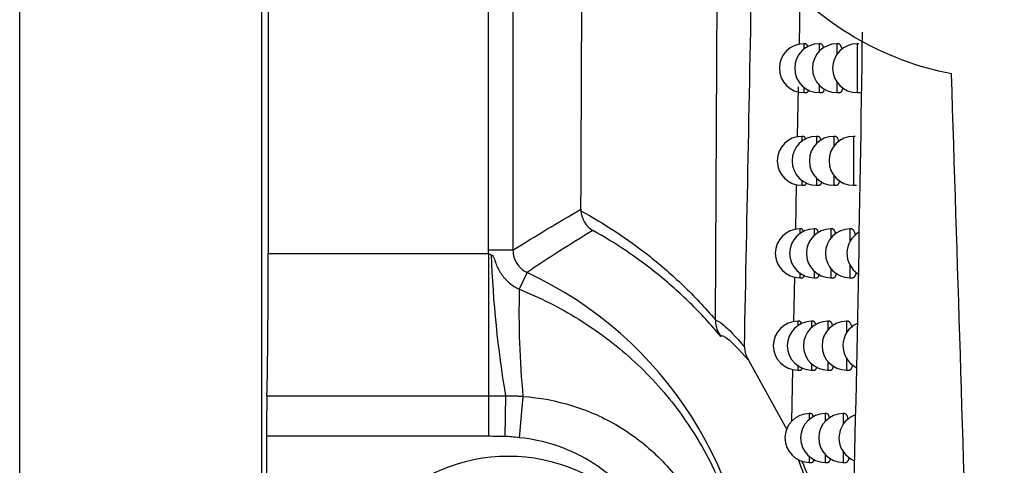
# Model space of a CAD drawing. Header units: millimetres. Extents: x -0.41 to 0.79, y -0.23 to 0.59.
# Tile 10 of 83: x 0.0888 to 0.10895, y 0.06477 to 0.07389. Entities that reach past the tile are written whole.
import ezdxf

# ---------------------------------------------------------------- set-up
doc = ezdxf.new("R2010")
doc.units = ezdxf.units.MM

msp = doc.modelspace()

# ---------------------------------------------------------------- linework, layer by layer
at = {"color": 7, "linetype": 'Continuous', "lineweight": 25}
for p, q in [((0.0887977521, 0.0179608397), (0.0887977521, 0.2749608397)), ((0.0937541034, 0.017917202), (0.0937541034, 0.2750044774)), ((0.0938850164, 0.2238160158), (0.0938850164, 0.0691056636)), ((0.0983944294, 0.0691718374), (0.0983944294, 0.223749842)), ((0.0988943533, 0.223749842), (0.0988943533, 0.0691718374)), ((0.1030416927, 0.0677478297), (0.103088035, 0.0769325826)), ((0.1047559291, 0.0733820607), (0.1047741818, 0.0743132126)), ((0.1048877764, 0.0733992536), (0.1048476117, 0.0733992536)), ((0.1051996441, 0.0733992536), (0.1051605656, 0.0733992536)), ((0.1055619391, 0.0733992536), (0.1055236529, 0.0733992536)), ((0.1059749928, 0.0733992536), (0.1059372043, 0.0733992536)), ((0.104718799, 0.0714878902), (0.1047389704, 0.0725169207)), ((0.1048476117, 0.0723992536), (0.1049085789, 0.0723992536)), ((0.1051605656, 0.0723992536), (0.1052229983, 0.0723992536)), ((0.1055236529, 0.0723992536), (0.105587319, 0.0723992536)), ((0.1059372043, 0.0723992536), (0.1060018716, 0.0723992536)), ((0.1048453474, 0.0715036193), (0.1048050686, 0.0715036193)), ((0.1051478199, 0.0715036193), (0.1051086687, 0.0715036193)), ((0.1054996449, 0.0715036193), (0.1054613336, 0.0715036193)), ((0.1059011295, 0.0715036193), (0.10586337, 0.0715036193)), ((0.1046817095, 0.0695957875), (0.1046997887, 0.0705180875)), ((0.1048050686, 0.0705036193), (0.104865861, 0.0705036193)), ((0.1051086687, 0.0705036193), (0.1051709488, 0.0705036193)), ((0.1054613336, 0.0705036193), (0.105524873, 0.0705036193)), ((0.10586337, 0.0705036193), (0.1059279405, 0.0705036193)), ((0.1048038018, 0.0696102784), (0.1047634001, 0.0696102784)), ((0.1050971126, 0.0696102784), (0.105057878, 0.0696102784)), ((0.1054387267, 0.0696102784), (0.1054003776, 0.0696102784)), ((0.1058289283, 0.0696102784), (0.105791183, 0.0696102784)), ((0.0988943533, 0.0691718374), (0.0983944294, 0.0691718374)), ((0.0938850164, 0.0691056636), (0.0983966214, 0.0691056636)), ((0.0983966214, 0.0691056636), (0.0983966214, 0.0661954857)), ((0.0991829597, 0.0687187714), (0.0990224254, 0.0683745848)), ((0.1046446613, 0.0677057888), (0.1046626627, 0.0686241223)), ((0.1047634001, 0.0686102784), (0.1048240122, 0.0686102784)), ((0.105057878, 0.0686102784), (0.1051199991, 0.0686102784)), ((0.1054003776, 0.0686102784), (0.105463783, 0.0686102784)), ((0.105791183, 0.0686102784), (0.1058556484, 0.0686102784)), ((0.1047631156, 0.0677192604), (0.1047225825, 0.0677192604)), ((0.1050474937, 0.0677192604), (0.1050081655, 0.0677192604)), ((0.1053791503, 0.0677192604), (0.1053407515, 0.0677192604)), ((0.105758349, 0.0677192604), (0.1057206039, 0.0677192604)), ((0.1037144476, 0.066924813), (0.1044967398, 0.0655063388)), ((0.1046048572, 0.0656752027), (0.1046255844, 0.0667325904)), ((0.1047225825, 0.0667192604), (0.1047830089, 0.0667192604)), ((0.1050081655, 0.0667192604), (0.1050701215, 0.0667192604)), ((0.1053407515, 0.0667192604), (0.1054040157, 0.0667192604)), ((0.1057206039, 0.0667192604), (0.105784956, 0.0667192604)), ((0.0938578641, 0.0661954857), (0.0983966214, 0.0661954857)), ((0.0983966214, 0.0661954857), (0.0983966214, 0.0653640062)), ((0.0987407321, 0.0661951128), (0.0987244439, 0.0653608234)), ((0.0990983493, 0.0661808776), (0.0990184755, 0.0653363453)), ((0.1049989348, 0.0658305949), (0.1049595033, 0.0658305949)), ((0.1053208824, 0.0658305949), (0.1052824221, 0.0658305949)), ((0.105689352, 0.0658305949), (0.1056515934, 0.0658305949)), ((0.0938501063, 0.0653640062), (0.0938501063, 0.0575576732)), ((0.0983966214, 0.0653640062), (0.0938501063, 0.0653640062)), ((0.1049595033, 0.0648305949), (0.1050212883, 0.0648305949)), ((0.1052824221, 0.0648305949), (0.1053455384, 0.0648305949)), ((0.1056515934, 0.0648305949), (0.1057158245, 0.0648305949))]:
    msp.add_line(p, q, dxfattribs=at)
at = {"color": 9, "linetype": 'Continuous', "lineweight": 25}
for p, q in [((0.1048476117, 0.0733992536), (0.1048476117, 0.0732892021)), ((0.1051605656, 0.0733992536), (0.1051605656, 0.0732430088)), ((0.1055236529, 0.0733992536), (0.1055236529, 0.0731802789)), ((0.1059372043, 0.0733992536), (0.1059372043, 0.0723992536)), ((0.1051605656, 0.0725554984), (0.1051605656, 0.0723992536)), ((0.1055236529, 0.0726182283), (0.1055236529, 0.0723992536)), ((0.1048476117, 0.0725093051), (0.1048476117, 0.0723992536)), ((0.1048050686, 0.0715036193), (0.1048050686, 0.0714008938)), ((0.1051086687, 0.0715036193), (0.1051086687, 0.0713580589)), ((0.1054613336, 0.0715036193), (0.1054613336, 0.0713008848)), ((0.10586337, 0.0715036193), (0.10586337, 0.0705036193)), ((0.1048050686, 0.0706063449), (0.1048050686, 0.0705036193)), ((0.1051086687, 0.0706491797), (0.1051086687, 0.0705036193)), ((0.1054613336, 0.0707063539), (0.1054613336, 0.0705036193)), ((0.1047634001, 0.0696102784), (0.1047634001, 0.069514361)), ((0.105057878, 0.0696102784), (0.105057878, 0.0694745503)), ((0.1054003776, 0.0696102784), (0.1054003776, 0.0694221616)), ((0.105791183, 0.0696102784), (0.105791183, 0.0693487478)), ((0.105057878, 0.0687460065), (0.105057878, 0.0686102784)), ((0.1054003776, 0.0687983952), (0.1054003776, 0.0686102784)), ((0.105791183, 0.068871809), (0.105791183, 0.0686102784)), ((0.1047634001, 0.0687061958), (0.1047634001, 0.0686102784)), ((0.1047225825, 0.0677192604), (0.1047225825, 0.0676296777)), ((0.1050081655, 0.0677192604), (0.1050081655, 0.0675926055)), ((0.1053407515, 0.0677192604), (0.1053407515, 0.0675443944)), ((0.1057206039, 0.0677192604), (0.1057206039, 0.0674786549)), ((0.1057206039, 0.0669598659), (0.1057206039, 0.0667192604)), ((0.1047225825, 0.0668088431), (0.1047225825, 0.0667192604)), ((0.1050081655, 0.0668459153), (0.1050081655, 0.0667192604)), ((0.1053407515, 0.0668941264), (0.1053407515, 0.0667192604)), ((0.1049595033, 0.0658305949), (0.1049595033, 0.0657123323)), ((0.1052824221, 0.0658305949), (0.1052824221, 0.0656678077)), ((0.1056515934, 0.0658305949), (0.1056515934, 0.0656083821)), ((0.1049595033, 0.0649488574), (0.1049595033, 0.0648305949)), ((0.1052824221, 0.064993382), (0.1052824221, 0.0648305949)), ((0.1056515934, 0.0650528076), (0.1056515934, 0.0648305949))]:
    msp.add_line(p, q, dxfattribs=at)
at = {"color": 7, "linetype": 'Continuous', "lineweight": 25}
msp.add_circle((0.0987977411, 0.0614608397), 0.0035, dxfattribs=at)
for centre, radius, start, end in [((0.1048476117, 0.0728992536), 0.0005, 90, 270), ((0.1051605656, 0.0728992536), 0.0005, 90, 270), ((0.1055236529, 0.0728992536), 0.0005, 90, 270), ((0.1059372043, 0.0728992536), 0.0005, 90, 270), ((0.1048050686, 0.0710036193), 0.0005, 90, 270), ((0.1051086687, 0.0710036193), 0.0005, 90, 270), ((0.1054613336, 0.0710036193), 0.0005, 90, 270), ((0.10586337, 0.0710036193), 0.0005, 90, 270), ((0.1047634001, 0.0691102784), 0.0005, 90, 270), ((0.105057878, 0.0691102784), 0.0005, 90, 270), ((0.1054003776, 0.0691102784), 0.0005, 90, 270), ((0.105791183, 0.0691102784), 0.0005, 90, 270), ((0.1062306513, 0.0691102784), 0.0005, 121.4808469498, 236.5097131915), ((0.1204576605, 0.0698496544), 0.022022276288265, 181.9977423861, 189.5522807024), ((0.0957977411, 0.0614608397), 0.0080085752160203, 295.0051190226, 64.9948809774), ((0.1176750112, 0.0679219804), 0.0186580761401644, 178.6099925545, 185.3544209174), ((0.1047225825, 0.0672192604), 0.0005, 90, 270), ((0.1050081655, 0.0672192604), 0.0005, 90, 270), ((0.1053407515, 0.0672192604), 0.0005, 90, 270), ((0.1057206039, 0.0672192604), 0.0005, 90, 270), ((0.106148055, 0.0672192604), 0.0005, 114.8070878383, 242.6429781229), ((0.1049595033, 0.0653305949), 0.0005, 90, 270), ((0.1052824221, 0.0653305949), 0.0005, 90, 270), ((0.1056515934, 0.0653305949), 0.0005, 90, 270), ((0.1060673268, 0.0653305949), 0.0005, 109.289710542, 248.5419279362)]:
    msp.add_arc(centre, radius, start, end, dxfattribs=at)
for centre, major_axis, start_param, end_param in [((0.0938239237, 0.0691056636), (0, 0.003500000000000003), 3.730623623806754, 4.71238898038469), ((0.0938675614, 0.0653640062), (0, 0.001000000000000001), 0.5890309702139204, 1.570796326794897)]:
    msp.add_ellipse(centre, major_axis=major_axis, ratio=0.0174550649, start_param=start_param, end_param=end_param, dxfattribs=at)
for points, knots in [([(0.1002844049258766, 0.0700115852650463), (0.1003404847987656, 0.0812320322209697), (0.1003896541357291, 0.0925658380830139), (0.1004837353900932, 0.1180629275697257), (0.100524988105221, 0.1322704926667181), (0.1005857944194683, 0.1608372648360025), (0.1006053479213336, 0.175196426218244), (0.1006205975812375, 0.2006079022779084), (0.100620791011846, 0.2116513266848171), (0.1006145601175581, 0.222682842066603)], [2.862715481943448, 2.862715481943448, 2.862715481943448, 2.862715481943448, 2.933266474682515, 2.933266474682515, 3.02024621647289, 3.02024621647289, 3.10722595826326, 3.10722595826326, 3.173944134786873, 3.173944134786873, 3.173944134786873, 3.173944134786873]), ([(0.1078698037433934, 0.0727814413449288), (0.107168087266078, 0.0729205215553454), (0.1065045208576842, 0.0731711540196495), (0.1052559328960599, 0.0739036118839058), (0.1047044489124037, 0.0743661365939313), (0.1039948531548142, 0.0752067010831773), (0.103783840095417, 0.0755055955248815), (0.1034162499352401, 0.0761333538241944), (0.1032588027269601, 0.0764632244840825), (0.1029994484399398, 0.0771566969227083), (0.1029012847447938, 0.0775106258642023), (0.1027665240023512, 0.0782285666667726), (0.1027296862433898, 0.0785947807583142), (0.1027198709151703, 0.0793322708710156), (0.1027467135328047, 0.0796956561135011), (0.1028608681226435, 0.0804122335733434), (0.1029492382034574, 0.0807682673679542), (0.1031837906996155, 0.0814557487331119), (0.1033284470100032, 0.081784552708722), (0.1036702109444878, 0.0824136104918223), (0.1038694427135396, 0.0827163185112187), (0.1043108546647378, 0.0832779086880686), (0.104552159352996, 0.0835367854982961), (0.1050746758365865, 0.0840121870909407), (0.1053586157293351, 0.0842302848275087), (0.1059527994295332, 0.0846125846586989), (0.1062624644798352, 0.0847772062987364), (0.1069064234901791, 0.0850546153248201), (0.1072423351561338, 0.0851677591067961), (0.1075871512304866, 0.0852524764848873)], [0, 0, 0, 0, 0.1250000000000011, 0.1250000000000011, 0.2500000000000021, 0.2500000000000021, 0.3125000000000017, 0.3125000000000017, 0.3750000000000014, 0.3750000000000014, 0.437500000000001, 0.437500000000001, 0.5000000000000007, 0.5000000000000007, 0.5625000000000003, 0.5625000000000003, 0.6249999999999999, 0.6249999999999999, 0.6874999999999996, 0.6874999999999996, 0.7499999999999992, 0.7499999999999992, 0.8124999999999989, 0.8124999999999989, 0.8749999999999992, 0.8749999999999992, 0.9374999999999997, 0.9374999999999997, 1, 1, 1, 1]), ([(0.1046358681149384, 0.0303826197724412), (0.1048041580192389, 0.0339073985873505), (0.1049640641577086, 0.0374558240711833), (0.1052604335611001, 0.0445911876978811), (0.1053969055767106, 0.0481787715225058), (0.1056405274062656, 0.0553939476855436), (0.1057476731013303, 0.0590216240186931), (0.1059266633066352, 0.0663055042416), (0.1059990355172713, 0.0699630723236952), (0.1060490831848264, 0.0736366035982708)], [0, 0, 0, 0, 0.25, 0.25, 0.5, 0.5, 0.75, 0.75, 1, 1, 1, 1]), ([(0.1048877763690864, 0.0733989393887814), (0.1048882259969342, 0.0733990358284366), (0.1048907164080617, 0.0733995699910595), (0.1048952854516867, 0.0733969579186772), (0.1049014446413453, 0.0733910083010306), (0.1049076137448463, 0.073381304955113), (0.1049138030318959, 0.0733679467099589), (0.104919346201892, 0.0733530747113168), (0.1049227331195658, 0.0733413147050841), (0.104924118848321, 0.0733365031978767)], [0, 0, 0, 0, 0.037482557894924, 0.2076094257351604, 0.373053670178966, 0.5396416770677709, 0.7098381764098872, 0.8812827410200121, 1, 1, 1, 1]), ([(0.1051996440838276, 0.0733989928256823), (0.1052000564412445, 0.073399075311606), (0.1052028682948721, 0.0733996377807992), (0.105208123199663, 0.0733971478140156), (0.1052153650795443, 0.0733913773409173), (0.1052226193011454, 0.0733817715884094), (0.105229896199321, 0.0733685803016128), (0.105237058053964, 0.0733519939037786), (0.1052439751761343, 0.073331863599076), (0.1052485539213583, 0.0733171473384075), (0.1052507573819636, 0.0733082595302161), (0.1052508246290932, 0.0733079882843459)], [0, 0, 0, 0, 0.0240866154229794, 0.1642459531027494, 0.3009265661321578, 0.4385508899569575, 0.5791532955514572, 0.7207862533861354, 0.8577429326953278, 0.9956584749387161, 1, 1, 1, 1]), ([(0.105561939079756, 0.0733990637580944), (0.105562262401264, 0.0733991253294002), (0.1055653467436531, 0.0733997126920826), (0.1055712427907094, 0.073397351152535), (0.1055795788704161, 0.073391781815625), (0.1055879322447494, 0.0733822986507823), (0.105596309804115, 0.0733692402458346), (0.1056045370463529, 0.0733526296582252), (0.1056125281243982, 0.0733328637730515), (0.105620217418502, 0.0733096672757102), (0.1056255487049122, 0.0732918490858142), (0.1056281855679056, 0.0732809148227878), (0.1056284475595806, 0.0732798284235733)], [0, 0, 0, 0, 0.0143000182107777, 0.1364157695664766, 0.2558745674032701, 0.3761570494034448, 0.4990396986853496, 0.622822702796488, 0.7425650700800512, 0.8631482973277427, 0.9864027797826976, 0.9999999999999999, 0.9999999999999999, 0.9999999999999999, 0.9999999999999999]), ([(0.1089512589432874, 0.0269686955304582), (0.1088507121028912, 0.0345887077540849), (0.1087072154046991, 0.0422180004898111), (0.1083418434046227, 0.0574900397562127), (0.1081186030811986, 0.065133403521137), (0.1078698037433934, 0.0727814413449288)], [0, 0, 0, 0, 0.5, 0.5, 1, 1, 1, 1]), ([(0.1049423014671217, 0.0724605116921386), (0.1049407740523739, 0.072454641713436), (0.1049375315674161, 0.0724421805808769), (0.1049322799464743, 0.0724272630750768), (0.1049266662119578, 0.0724149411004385), (0.10492086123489, 0.0724059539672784), (0.1049148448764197, 0.0724007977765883), (0.1049107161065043, 0.072398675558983), (0.104908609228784, 0.0723992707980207), (0.1049085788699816, 0.0723992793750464)], [0, 0, 0, 0, 0.1514954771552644, 0.3216034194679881, 0.4876252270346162, 0.6547846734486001, 0.8255198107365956, 0.9974858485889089, 1, 1, 1, 1]), ([(0.1052676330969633, 0.072479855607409), (0.1052662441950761, 0.0724742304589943), (0.1052629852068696, 0.0724610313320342), (0.1052574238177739, 0.0724437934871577), (0.1052511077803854, 0.0724279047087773), (0.1052445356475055, 0.0724155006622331), (0.1052377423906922, 0.0724063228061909), (0.1052306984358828, 0.0724009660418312), (0.1052257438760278, 0.0723987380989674), (0.105223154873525, 0.0723993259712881), (0.1052229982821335, 0.0723993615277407)], [0, 0, 0, 0, 0.1086967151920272, 0.2550513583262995, 0.4024434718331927, 0.5468747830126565, 0.6922911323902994, 0.8407996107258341, 0.9903710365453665, 1, 1, 1, 1]), ([(0.1056435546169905, 0.0724991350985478), (0.1056425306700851, 0.0724947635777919), (0.105639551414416, 0.0724820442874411), (0.1056340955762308, 0.0724638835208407), (0.1056272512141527, 0.072444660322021), (0.1056200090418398, 0.0724287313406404), (0.105612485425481, 0.0724161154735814), (0.1056046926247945, 0.0724067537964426), (0.1055966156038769, 0.0724011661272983), (0.1055907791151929, 0.0723988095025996), (0.1055876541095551, 0.0723993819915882), (0.1055873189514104, 0.0723994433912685)], [0, 0, 0, 0, 0.0669828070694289, 0.1948918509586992, 0.3254818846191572, 0.4569875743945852, 0.586443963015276, 0.7167785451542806, 0.8498659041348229, 0.983898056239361, 1, 1, 1, 1]), ([(0.1048453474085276, 0.0715032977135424), (0.1048457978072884, 0.0715033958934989), (0.1048482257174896, 0.0715039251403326), (0.1048526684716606, 0.071501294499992), (0.1048586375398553, 0.0714953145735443), (0.1048646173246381, 0.0714856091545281), (0.1048706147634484, 0.0714721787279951), (0.1048754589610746, 0.0714589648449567), (0.1048782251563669, 0.0714491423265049), (0.1048790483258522, 0.0714462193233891)], [0, 0, 0, 0, 0.0405800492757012, 0.2187499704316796, 0.3919401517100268, 0.5663278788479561, 0.7444936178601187, 0.9239659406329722, 0.9999999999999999, 0.9999999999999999, 0.9999999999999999, 0.9999999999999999]), ([(0.1051478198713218, 0.0715033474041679), (0.1051482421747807, 0.0715034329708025), (0.1051509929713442, 0.0715039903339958), (0.1051561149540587, 0.0715014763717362), (0.105163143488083, 0.071495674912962), (0.105170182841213, 0.0714860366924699), (0.1051772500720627, 0.0714728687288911), (0.1051841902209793, 0.0714561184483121), (0.105190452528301, 0.0714379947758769), (0.1051942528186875, 0.071424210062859), (0.105195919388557, 0.0714181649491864)], [0, 0, 0, 0, 0.0263255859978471, 0.1714793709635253, 0.3129518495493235, 0.4554013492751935, 0.6009338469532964, 0.7475330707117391, 0.8892837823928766, 1, 1, 1, 1]), ([(0.105499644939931, 0.0715034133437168), (0.1054999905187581, 0.0715034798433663), (0.1055030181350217, 0.071504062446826), (0.1055087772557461, 0.0715016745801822), (0.1055168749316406, 0.0714960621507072), (0.1055249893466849, 0.0714865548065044), (0.1055331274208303, 0.0714734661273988), (0.1055411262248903, 0.0714568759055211), (0.1055488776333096, 0.0714369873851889), (0.1055560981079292, 0.0714151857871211), (0.105560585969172, 0.0713984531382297), (0.1055627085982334, 0.0713905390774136)], [0, 0, 0, 0, 0.0161843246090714, 0.1417908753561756, 0.264580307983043, 0.3882166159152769, 0.514526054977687, 0.6417609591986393, 0.7648356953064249, 0.8887740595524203, 1, 1, 1, 1]), ([(0.1048975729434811, 0.0705612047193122), (0.1048963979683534, 0.0705565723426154), (0.1048935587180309, 0.0705453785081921), (0.1048887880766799, 0.0705315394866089), (0.1048833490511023, 0.0705192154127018), (0.1048777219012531, 0.0705102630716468), (0.1048718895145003, 0.0705051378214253), (0.1048679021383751, 0.0705030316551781), (0.1048658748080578, 0.0705036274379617), (0.1048658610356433, 0.0705036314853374)], [0, 0, 0, 0, 0.124216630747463, 0.3001613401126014, 0.4717663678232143, 0.6445481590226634, 0.8210293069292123, 0.998784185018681, 1, 1, 1, 1]), ([(0.105213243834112, 0.0705801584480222), (0.105212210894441, 0.070575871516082), (0.1052093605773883, 0.0705640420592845), (0.1052042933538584, 0.070548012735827), (0.1051981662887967, 0.0705321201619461), (0.1051917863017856, 0.0705197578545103), (0.1051851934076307, 0.0705106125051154), (0.1051783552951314, 0.0705052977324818), (0.1051735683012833, 0.0705030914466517), (0.1051710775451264, 0.0705036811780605), (0.1051709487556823, 0.0705037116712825)], [0, 0, 0, 0, 0.0855328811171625, 0.2360213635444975, 0.3875787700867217, 0.5359658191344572, 0.685365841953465, 0.8379464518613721, 0.9916207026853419, 1, 1, 1, 1]), ([(0.1055784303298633, 0.0705990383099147), (0.105577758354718, 0.0705961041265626), (0.1055751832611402, 0.0705848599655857), (0.1055702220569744, 0.0705680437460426), (0.1055635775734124, 0.0705488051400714), (0.1055565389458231, 0.0705329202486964), (0.1055492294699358, 0.0705203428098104), (0.1055416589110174, 0.0705110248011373), (0.1055338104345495, 0.0705054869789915), (0.1055281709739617, 0.0705031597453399), (0.1055251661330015, 0.070503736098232), (0.1055248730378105, 0.0705037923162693)], [0, 0, 0, 0, 0.046271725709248, 0.1773190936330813, 0.3111185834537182, 0.4458585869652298, 0.578358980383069, 0.7117592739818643, 0.8479812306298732, 0.9851719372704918, 1, 1, 1, 1]), ([(0.1002852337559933, 0.0699805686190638), (0.1007598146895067, 0.0697228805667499), (0.1012307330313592, 0.069416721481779), (0.1019248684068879, 0.0688653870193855), (0.1021533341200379, 0.0686668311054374), (0.1026034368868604, 0.0682349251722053), (0.1028255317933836, 0.0680010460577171), (0.1030416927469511, 0.0677478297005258)], [0, 0, 0, 0, 0.4999999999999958, 0.4999999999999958, 0.7499999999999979, 0.7499999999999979, 1, 1, 1, 1]), ([(0.1031515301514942, 0.0674055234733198), (0.1029455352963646, 0.0676534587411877), (0.1027337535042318, 0.0678819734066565), (0.1023047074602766, 0.0683032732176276), (0.1020872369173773, 0.0684963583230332), (0.1014274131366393, 0.069031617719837), (0.1009798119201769, 0.069328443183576), (0.1005297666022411, 0.0695780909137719)], [0, 0, 0, 0, 0.2500000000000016, 0.2500000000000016, 0.5000000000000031, 0.5000000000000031, 1, 1, 1, 1]), ([(0.104803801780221, 0.0696099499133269), (0.1048042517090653, 0.069610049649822), (0.1048066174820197, 0.0696105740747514), (0.104810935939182, 0.0696079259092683), (0.1048167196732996, 0.0696019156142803), (0.1048225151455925, 0.0695922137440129), (0.1048283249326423, 0.0695786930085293), (0.104832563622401, 0.0695669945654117), (0.1048347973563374, 0.0695589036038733), (0.1048351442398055, 0.0695576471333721)], [0, 0, 0, 0, 0.0436807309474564, 0.2296778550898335, 0.4104011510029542, 0.592374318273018, 0.7782904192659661, 0.9655700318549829, 1, 1, 1, 1]), ([(0.1050971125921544, 0.0696099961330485), (0.1050975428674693, 0.069610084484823), (0.105100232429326, 0.0696106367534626), (0.1051052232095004, 0.0696080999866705), (0.1051120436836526, 0.0696022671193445), (0.1051188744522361, 0.0695926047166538), (0.1051257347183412, 0.0695794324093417), (0.1051324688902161, 0.0695626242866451), (0.1051380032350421, 0.069546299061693), (0.1051411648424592, 0.0695345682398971), (0.1051422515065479, 0.0695305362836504)], [0, 0, 0, 0, 0.0286643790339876, 0.1791750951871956, 0.3257908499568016, 0.473419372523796, 0.6242435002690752, 0.776173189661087, 0.9230693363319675, 1, 1, 1, 1]), ([(0.1054387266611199, 0.0696100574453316), (0.1054390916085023, 0.0696101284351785), (0.1054420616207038, 0.0696107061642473), (0.1054476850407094, 0.0696082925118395), (0.1054555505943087, 0.0696026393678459), (0.1054634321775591, 0.0695931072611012), (0.10547133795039, 0.0695799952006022), (0.1054791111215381, 0.0695634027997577), (0.1054866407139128, 0.0695434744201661), (0.1054930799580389, 0.069523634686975), (0.1054968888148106, 0.0695091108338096), (0.1054983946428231, 0.0695033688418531)], [0, 0, 0, 0, 0.0181282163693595, 0.1475309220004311, 0.2739484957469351, 0.4012381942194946, 0.5312804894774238, 0.6622756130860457, 0.7889803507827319, 0.9165735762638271, 1, 1, 1, 1]), ([(0.1058289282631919, 0.0696101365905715), (0.1058291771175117, 0.0696101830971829), (0.1058323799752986, 0.0696107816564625), (0.1058385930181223, 0.0696084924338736), (0.1058475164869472, 0.069603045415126), (0.1058564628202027, 0.0695936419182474), (0.1058654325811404, 0.0695806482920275), (0.1058742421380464, 0.0695640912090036), (0.1058827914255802, 0.0695443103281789), (0.1058910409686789, 0.0695212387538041), (0.1058980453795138, 0.0694986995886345), (0.1059021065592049, 0.0694826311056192), (0.1059036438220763, 0.0694765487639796)], [0, 0, 0, 0, 0.0097115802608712, 0.1249920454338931, 0.2379740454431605, 0.3517344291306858, 0.467952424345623, 0.5850217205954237, 0.6982976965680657, 0.8123704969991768, 0.9289773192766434, 0.9999999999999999, 0.9999999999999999, 0.9999999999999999, 0.9999999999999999]), ([(0.0988943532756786, 0.0691718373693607), (0.0988943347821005, 0.0690764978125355), (0.0989218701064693, 0.0689830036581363), (0.0990229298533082, 0.068824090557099), (0.0990965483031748, 0.0687590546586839), (0.0991829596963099, 0.0687187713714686)], [0, 0, 0, 0, 0.5, 0.5, 1, 1, 1, 1]), ([(0.0984487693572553, 0.0690819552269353), (0.098484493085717, 0.0690646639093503), (0.0985006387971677, 0.0690245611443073), (0.0985284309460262, 0.0689508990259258), (0.098541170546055, 0.068913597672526), (0.0985857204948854, 0.0688041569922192), (0.09862217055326, 0.0687351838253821), (0.0987119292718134, 0.0686082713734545), (0.0987659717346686, 0.068549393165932), (0.0988852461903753, 0.0684496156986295), (0.0989507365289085, 0.0684078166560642), (0.0990224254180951, 0.0683745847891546)], [0, 0, 0, 0, 0.1250000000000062, 0.1250000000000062, 0.2500000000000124, 0.2500000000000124, 0.5000000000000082, 0.5000000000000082, 0.7500000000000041, 0.7500000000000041, 1, 1, 1, 1]), ([(0.1048538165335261, 0.0686642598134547), (0.1048529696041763, 0.068660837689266), (0.1048505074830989, 0.0686508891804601), (0.1048461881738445, 0.0686381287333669), (0.1048409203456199, 0.0686257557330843), (0.1048354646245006, 0.0686169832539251), (0.1048298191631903, 0.0686113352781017), (0.1048259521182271, 0.0686106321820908), (0.1048240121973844, 0.068610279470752)], [0, 0, 0, 0, 0.0954750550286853, 0.2775569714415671, 0.4550366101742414, 0.6337341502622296, 0.8162610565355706, 1, 1, 1, 1]), ([(0.1051600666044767, 0.0686828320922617), (0.1051593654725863, 0.0686798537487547), (0.105156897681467, 0.0686693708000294), (0.1051522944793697, 0.0686545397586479), (0.1051463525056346, 0.0686386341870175), (0.1051401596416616, 0.0686263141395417), (0.105133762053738, 0.0686171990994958), (0.1051271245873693, 0.0686119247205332), (0.1051224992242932, 0.0686097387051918), (0.10512010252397, 0.0686103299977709), (0.1051199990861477, 0.0686103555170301)], [0, 0, 0, 0, 0.06142737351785, 0.2162074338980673, 0.3720890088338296, 0.5245867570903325, 0.6781264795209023, 0.8349385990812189, 0.9928762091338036, 1, 1, 1, 1]), ([(0.1055147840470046, 0.0687013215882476), (0.1055144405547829, 0.0686997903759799), (0.1055122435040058, 0.0686899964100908), (0.1055077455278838, 0.068674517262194), (0.1055012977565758, 0.0686552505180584), (0.1054944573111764, 0.068639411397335), (0.1054873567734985, 0.0686268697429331), (0.105480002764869, 0.0686175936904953), (0.1054723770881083, 0.0686121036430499), (0.1054669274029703, 0.0686098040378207), (0.1054640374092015, 0.0686103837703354), (0.1054637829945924, 0.0686104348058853)], [0, 0, 0, 0, 0.0248840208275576, 0.1591635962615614, 0.2962684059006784, 0.4343392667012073, 0.5699787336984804, 0.7065404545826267, 0.8459947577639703, 0.9864424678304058, 1, 1, 1, 1]), ([(0.1059182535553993, 0.0687200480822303), (0.1059163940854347, 0.0687125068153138), (0.1059124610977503, 0.0686965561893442), (0.1059058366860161, 0.0686754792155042), (0.1058985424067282, 0.0686562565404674), (0.1058908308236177, 0.0686402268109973), (0.1058828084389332, 0.0686275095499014), (0.1058744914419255, 0.0686180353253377), (0.1058658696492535, 0.0686123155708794), (0.1058595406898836, 0.0686098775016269), (0.1058561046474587, 0.0686104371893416), (0.1058556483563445, 0.0686105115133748)], [0, 0, 0, 0, 0.1088862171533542, 0.2303065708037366, 0.3542596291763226, 0.479076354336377, 0.6022720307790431, 0.726300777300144, 0.852938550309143, 0.98047089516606, 1, 1, 1, 1]), ([(0.0990224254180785, 0.0683745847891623), (0.0994457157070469, 0.0682068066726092), (0.0998521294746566, 0.0680028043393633), (0.1006299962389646, 0.0675197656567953), (0.1009927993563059, 0.0672460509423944), (0.1016656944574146, 0.0666341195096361), (0.1019760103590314, 0.0662943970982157), (0.1023864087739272, 0.0657506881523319), (0.1025146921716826, 0.0655631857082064), (0.1027540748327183, 0.0651755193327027), (0.1028654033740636, 0.064974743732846), (0.1029664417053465, 0.0647706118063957)], [0, 0, 0, 0, 0.2499999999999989, 0.2499999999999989, 0.4999999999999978, 0.4999999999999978, 0.7499999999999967, 0.7499999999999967, 0.8749999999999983, 0.8749999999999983, 1, 1, 1, 1]), ([(0.1030415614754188, 0.067724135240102), (0.1030548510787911, 0.0677487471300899), (0.1031100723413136, 0.0677228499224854), (0.1033074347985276, 0.0675555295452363), (0.1034480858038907, 0.0674168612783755), (0.1036336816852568, 0.0671945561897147)], [0, 0, 0, 0, 0.5, 0.5, 1, 1, 1, 1]), ([(0.104763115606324, 0.067718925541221), (0.1047635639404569, 0.067719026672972), (0.1047658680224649, 0.0677195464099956), (0.1047700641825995, 0.0677168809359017), (0.1047756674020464, 0.0677108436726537), (0.1047812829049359, 0.0677011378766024), (0.1047869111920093, 0.0676875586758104), (0.1047908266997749, 0.0676765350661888), (0.1047928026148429, 0.0676692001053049), (0.1047929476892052, 0.0676686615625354)], [0, 0, 0, 0, 0.0457885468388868, 0.2353168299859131, 0.4193980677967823, 0.6047526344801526, 0.7941239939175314, 0.9848843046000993, 1, 1, 1, 1]), ([(0.1050474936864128, 0.0677189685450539), (0.105047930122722, 0.0677190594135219), (0.1050505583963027, 0.0677196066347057), (0.1050554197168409, 0.0677170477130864), (0.1050620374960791, 0.0677111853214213), (0.1050686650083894, 0.0677014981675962), (0.1050753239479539, 0.0676883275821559), (0.1050818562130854, 0.067671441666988), (0.105086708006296, 0.067656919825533), (0.1050892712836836, 0.0676472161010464), (0.1050898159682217, 0.0676451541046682)], [0, 0, 0, 0, 0.0311014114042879, 0.1872965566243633, 0.3393726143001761, 0.4924993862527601, 0.6489413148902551, 0.806530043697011, 0.9588885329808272, 0.9999999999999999, 0.9999999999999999, 0.9999999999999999, 0.9999999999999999]), ([(0.1053791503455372, 0.0677190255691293), (0.1053795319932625, 0.0677191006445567), (0.1053824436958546, 0.067719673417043), (0.1053879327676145, 0.0677172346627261), (0.1053955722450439, 0.0677115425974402), (0.1054032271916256, 0.0677019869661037), (0.1054109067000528, 0.0676888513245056), (0.1054184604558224, 0.067672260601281), (0.1054257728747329, 0.0676522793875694), (0.1054314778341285, 0.0676343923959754), (0.1054346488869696, 0.0676220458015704), (0.1054355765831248, 0.067618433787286)], [0, 0, 0, 0, 0.0201194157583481, 0.1534969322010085, 0.2837160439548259, 0.4148337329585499, 0.5487872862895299, 0.6837223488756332, 0.8142302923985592, 0.9456527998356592, 0.9999999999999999, 0.9999999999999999, 0.9999999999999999, 0.9999999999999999]), ([(0.1057583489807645, 0.0677190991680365), (0.1057586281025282, 0.0677191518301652), (0.1057617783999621, 0.0677197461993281), (0.1057678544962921, 0.0677174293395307), (0.1057765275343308, 0.0677119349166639), (0.1057852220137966, 0.0677025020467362), (0.1057939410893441, 0.0676894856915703), (0.1058025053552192, 0.0676729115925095), (0.1058108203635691, 0.0676531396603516), (0.1058188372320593, 0.0676300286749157), (0.1058250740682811, 0.067609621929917), (0.1058284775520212, 0.0675958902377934), (0.1058294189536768, 0.0675920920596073)], [0, 0, 0, 0, 0.0115015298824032, 0.1298115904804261, 0.2456750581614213, 0.3623369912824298, 0.4815196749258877, 0.6015753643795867, 0.7177345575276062, 0.8347101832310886, 0.9542809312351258, 1, 1, 1, 1]), ([(0.1037144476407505, 0.0669248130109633), (0.1035360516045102, 0.0671359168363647), (0.1034015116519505, 0.0672650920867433), (0.1032140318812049, 0.0674161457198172), (0.1031625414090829, 0.0674353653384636), (0.1031515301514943, 0.0674055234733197)], [0, 0, 0, 0, 0.5, 0.5, 1, 1, 1, 1]), ([(0.1048110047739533, 0.0667697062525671), (0.1048104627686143, 0.0667674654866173), (0.1048083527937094, 0.0667587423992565), (0.1048044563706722, 0.0667470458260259), (0.104799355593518, 0.066734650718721), (0.1047940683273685, 0.0667259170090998), (0.1047886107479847, 0.0667203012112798), (0.104784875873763, 0.0667196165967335), (0.1047830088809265, 0.0667192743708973)], [0, 0, 0, 0, 0.0651732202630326, 0.2537131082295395, 0.4373783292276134, 0.6223047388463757, 0.8111972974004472, 1, 1, 1, 1]), ([(0.1051080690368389, 0.0667879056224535), (0.1051076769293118, 0.0667862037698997), (0.1051055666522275, 0.0667770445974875), (0.1051013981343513, 0.066763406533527), (0.10509563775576, 0.0667474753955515), (0.1050896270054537, 0.0667351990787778), (0.1050834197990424, 0.0667261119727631), (0.1050769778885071, 0.066720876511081), (0.1050725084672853, 0.0667187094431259), (0.105070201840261, 0.0667193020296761), (0.1050701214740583, 0.0667193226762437)], [0, 0, 0, 0, 0.0363397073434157, 0.1955760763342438, 0.3559477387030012, 0.5127179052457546, 0.6705601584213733, 0.8317701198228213, 0.9941386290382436, 1, 1, 1, 1]), ([(0.1054525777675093, 0.0668060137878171), (0.1054525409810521, 0.0668058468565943), (0.1054506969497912, 0.0667974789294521), (0.1054466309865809, 0.0667833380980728), (0.1054403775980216, 0.0667640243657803), (0.1054337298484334, 0.0667482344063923), (0.1054268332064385, 0.0667357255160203), (0.105419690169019, 0.0667264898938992), (0.1054122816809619, 0.0667210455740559), (0.1054070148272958, 0.0667187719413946), (0.1054042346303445, 0.0667193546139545), (0.105404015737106, 0.0667194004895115)], [0, 0, 0, 0, 0.0028010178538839, 0.1404094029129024, 0.2809181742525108, 0.4224192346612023, 0.5612955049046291, 0.7011170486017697, 0.8439041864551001, 0.9877101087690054, 1, 1, 1, 1]), ([(0.1058445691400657, 0.0668241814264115), (0.1058431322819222, 0.0668182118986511), (0.105839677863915, 0.0668038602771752), (0.1058336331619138, 0.0667842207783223), (0.1058265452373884, 0.0667649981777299), (0.1058190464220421, 0.0667490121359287), (0.1058112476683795, 0.066736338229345), (0.1058031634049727, 0.0667269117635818), (0.105794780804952, 0.0667212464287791), (0.1057886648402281, 0.0667188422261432), (0.1057853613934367, 0.0667194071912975), (0.1057849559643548, 0.0667194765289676)], [0, 0, 0, 0, 0.0886576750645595, 0.2131460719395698, 0.3402367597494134, 0.4682154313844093, 0.5943848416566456, 0.7214085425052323, 0.8511086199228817, 0.9817266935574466, 1, 1, 1, 1]), ([(0.0987407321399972, 0.066195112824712), (0.0988005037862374, 0.0661958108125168), (0.0988601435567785, 0.0661954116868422), (0.0989494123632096, 0.0661928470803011), (0.0989791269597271, 0.0661916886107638), (0.0990386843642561, 0.0661867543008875), (0.0990685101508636, 0.0661836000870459), (0.0990983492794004, 0.0661808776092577)], [0, 0, 0, 0, 0.4999999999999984, 0.4999999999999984, 0.7499999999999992, 0.7499999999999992, 1, 1, 1, 1]), ([(0.0990983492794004, 0.0661808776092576), (0.0994456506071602, 0.0661560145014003), (0.0997832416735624, 0.0660924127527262), (0.1004392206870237, 0.0658885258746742), (0.1007598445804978, 0.0657457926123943), (0.1013479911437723, 0.0653944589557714), (0.1016210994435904, 0.0651838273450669), (0.1021153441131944, 0.0646984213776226), (0.1023310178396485, 0.0644297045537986), (0.1025167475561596, 0.0641360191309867)], [0, 0, 0, 0, 0.25, 0.25, 0.5, 0.5, 0.75, 0.75, 1, 1, 1, 1]), ([(0.104998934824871, 0.0658302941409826), (0.1049993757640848, 0.0658303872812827), (0.1050019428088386, 0.0658309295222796), (0.1050066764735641, 0.0658283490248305), (0.1050130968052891, 0.0658224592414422), (0.1050195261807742, 0.0658127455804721), (0.1050259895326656, 0.0657995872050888), (0.1050323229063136, 0.0657825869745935), (0.1050365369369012, 0.065769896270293), (0.1050385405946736, 0.0657621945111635), (0.1050385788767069, 0.0657620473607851)], [0, 0, 0, 0, 0.0336465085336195, 0.1958820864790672, 0.3537629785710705, 0.5127349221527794, 0.6751491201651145, 0.8387539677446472, 0.9969192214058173, 1, 1, 1, 1]), ([(0.1053208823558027, 0.0658303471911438), (0.1053212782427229, 0.0658304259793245), (0.1053241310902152, 0.0658309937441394), (0.1053294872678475, 0.0658285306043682), (0.1053369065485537, 0.0658228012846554), (0.1053443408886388, 0.0658132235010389), (0.1053517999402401, 0.0658000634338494), (0.105359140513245, 0.0657834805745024), (0.1053662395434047, 0.0657634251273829), (0.1053712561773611, 0.0657474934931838), (0.1053738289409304, 0.0657372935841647), (0.1053742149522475, 0.0657357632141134)], [0, 0, 0, 0, 0.0221619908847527, 0.1597041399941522, 0.2939089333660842, 0.429040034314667, 0.5670943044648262, 0.7061601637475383, 0.8406552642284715, 0.9760922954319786, 1, 1, 1, 1]), ([(0.1056893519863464, 0.0658304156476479), (0.1056896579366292, 0.0658304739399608), (0.1056927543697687, 0.0658310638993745), (0.105698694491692, 0.0658287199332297), (0.1057071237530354, 0.0658231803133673), (0.1057155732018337, 0.0658137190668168), (0.1057240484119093, 0.0658006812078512), (0.1057323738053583, 0.0657840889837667), (0.1057404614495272, 0.0657643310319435), (0.1057482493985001, 0.0657411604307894), (0.1057537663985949, 0.0657228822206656), (0.1057565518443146, 0.0657114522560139), (0.1057569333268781, 0.0657098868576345)], [0, 0, 0, 0, 0.0133165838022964, 0.1347732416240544, 0.2536321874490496, 0.3733104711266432, 0.4955751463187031, 0.6187354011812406, 0.7378916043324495, 0.8578846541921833, 0.9805364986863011, 1, 1, 1, 1]), ([(0.1016851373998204, 0.06363007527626), (0.1015417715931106, 0.0638657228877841), (0.1013755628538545, 0.0640831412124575), (0.1009948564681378, 0.0644794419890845), (0.1007825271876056, 0.0646551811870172), (0.1003251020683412, 0.0649508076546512), (0.1000748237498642, 0.0650732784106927), (0.0995594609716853, 0.0652521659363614), (0.0992933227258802, 0.0653103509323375), (0.0990184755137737, 0.0653363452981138)], [0, 0, 0, 0, 0.25, 0.25, 0.5, 0.5, 0.75, 0.75, 1, 1, 1, 1]), ([(0.1050572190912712, 0.0648954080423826), (0.1050571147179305, 0.0648949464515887), (0.10505533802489, 0.0648870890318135), (0.1050515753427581, 0.0648746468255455), (0.1050459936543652, 0.0648586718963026), (0.1050401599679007, 0.064846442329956), (0.105034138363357, 0.0648373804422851), (0.1050278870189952, 0.0648321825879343), (0.1050235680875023, 0.064830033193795), (0.1050213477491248, 0.0648306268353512), (0.1050212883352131, 0.0648306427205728)], [0, 0, 0, 0, 0.0102271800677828, 0.174091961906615, 0.3391270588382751, 0.5003384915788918, 0.6626532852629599, 0.8284347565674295, 0.9954090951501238, 1, 1, 1, 1]), ([(0.1053916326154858, 0.0649132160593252), (0.105390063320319, 0.0649069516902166), (0.1053865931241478, 0.0648930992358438), (0.1053807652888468, 0.0648752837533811), (0.1053743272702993, 0.0648593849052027), (0.1053676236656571, 0.0648469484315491), (0.1053606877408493, 0.0648377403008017), (0.1053534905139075, 0.0648323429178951), (0.1053483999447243, 0.0648300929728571), (0.1053457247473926, 0.0648306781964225), (0.1053455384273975, 0.0648307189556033)], [0, 0, 0, 0, 0.1191474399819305, 0.2634717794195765, 0.4088175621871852, 0.5513373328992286, 0.6948281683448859, 0.8413663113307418, 0.988951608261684, 1, 1, 1, 1]), ([(0.1057726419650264, 0.064931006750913), (0.1057715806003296, 0.0649264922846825), (0.1057685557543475, 0.0649136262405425), (0.1057630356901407, 0.0648953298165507), (0.1057561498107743, 0.0648761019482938), (0.1057488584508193, 0.0648601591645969), (0.1057412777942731, 0.064847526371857), (0.1057334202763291, 0.0648381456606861), (0.1057252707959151, 0.0648325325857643), (0.1057193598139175, 0.064830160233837), (0.1057161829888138, 0.0648307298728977), (0.1057158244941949, 0.0648307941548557)], [0, 0, 0, 0, 0.0689156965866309, 0.1964069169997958, 0.3265686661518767, 0.4576422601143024, 0.5867193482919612, 0.7166715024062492, 0.8493659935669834, 0.9830014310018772, 1, 1, 1, 1]), ([(0.1029664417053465, 0.0647706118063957), (0.1030937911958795, 0.0645133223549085), (0.1032057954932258, 0.0642498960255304), (0.1033993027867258, 0.0637108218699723), (0.1034807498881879, 0.0634347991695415), (0.1036106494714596, 0.0628788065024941), (0.103659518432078, 0.0625978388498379), (0.1037249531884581, 0.0620299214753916), (0.1037413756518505, 0.0617421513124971), (0.1037410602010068, 0.0611712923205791), (0.1037245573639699, 0.0608869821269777), (0.1036589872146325, 0.0603205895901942), (0.1036095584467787, 0.0600371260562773), (0.1034135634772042, 0.0592015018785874), (0.1032211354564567, 0.0586656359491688), (0.1029664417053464, 0.0581510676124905)], [0, 0, 0, 0, 0.1250000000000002, 0.1250000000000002, 0.2500000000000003, 0.2500000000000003, 0.3750000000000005, 0.3750000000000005, 0.5000000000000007, 0.5000000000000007, 0.6250000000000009, 0.6250000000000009, 0.750000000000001, 0.750000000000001, 1, 1, 1, 1]), ([(0.1048074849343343, 0.0648579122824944), (0.1048912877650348, 0.0646602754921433), (0.1050232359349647, 0.0643490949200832), (0.1052234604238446, 0.0637023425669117), (0.1053559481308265, 0.0631086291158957), (0.1054469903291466, 0.0625366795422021), (0.1054716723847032, 0.0621927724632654), (0.1054813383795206, 0.0620580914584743)], [0, 0, 0, 0, 0.3679960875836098, 0.5794125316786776, 0.7893616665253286, 0.917509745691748, 1, 1, 1, 1])]:
    msp.add_open_spline(points, degree=3, knots=knots, dxfattribs=at)
for points in [[(0.1036336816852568, 0.0671945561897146), (0.1036857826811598, 0.0699497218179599), (0.1037404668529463, 0.0727110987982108), (0.1037977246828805, 0.0754786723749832)], [(0.0988943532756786, 0.0691718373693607), (0.0993577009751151, 0.0694669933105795), (0.0998210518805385, 0.0697454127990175), (0.1002844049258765, 0.0700115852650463)], [(0.1002844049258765, 0.0700115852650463), (0.1002843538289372, 0.0700013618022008), (0.1002846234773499, 0.0699909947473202), (0.1002852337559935, 0.0699805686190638)], [(0.1002852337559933, 0.0699805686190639), (0.1002951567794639, 0.0698110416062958), (0.1003927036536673, 0.0696592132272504), (0.1005297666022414, 0.0695780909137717)], [(0.1005297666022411, 0.0695780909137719), (0.1000789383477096, 0.0693056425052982), (0.0996296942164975, 0.0690206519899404), (0.0991829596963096, 0.0687187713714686)], [(0.0983966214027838, 0.0691056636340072), (0.0983951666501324, 0.0691275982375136), (0.0983944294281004, 0.0691496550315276), (0.0983944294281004, 0.0691718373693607)], [(0.0983966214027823, 0.0691056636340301), (0.0984140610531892, 0.0690978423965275), (0.0984316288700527, 0.0690902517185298), (0.0984487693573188, 0.0690819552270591)], [(0.1030415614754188, 0.067724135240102), (0.103040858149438, 0.0676050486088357), (0.103081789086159, 0.0674933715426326), (0.1031515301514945, 0.0674055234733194)], [(0.1030416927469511, 0.0677478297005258), (0.1030416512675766, 0.0677398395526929), (0.1030416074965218, 0.0677319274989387), (0.1030415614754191, 0.0677241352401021)], [(0.1036336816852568, 0.0671945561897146), (0.1036318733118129, 0.0670989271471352), (0.1036596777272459, 0.0670049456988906), (0.1037144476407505, 0.0669248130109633)], [(0.0983966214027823, 0.0661954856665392), (0.0985113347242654, 0.0661954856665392), (0.0986260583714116, 0.0661953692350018), (0.0987407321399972, 0.066195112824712)], [(0.098724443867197, 0.0653608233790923), (0.0986151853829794, 0.0653629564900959), (0.0985059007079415, 0.0653640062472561), (0.0983966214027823, 0.0653640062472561)], [(0.0990184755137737, 0.0653363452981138), (0.0989205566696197, 0.0653456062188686), (0.0988229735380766, 0.0653588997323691), (0.098724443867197, 0.0653608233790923)]]:
    msp.add_open_spline(points, degree=3, dxfattribs=at)
at = {"color": 9, "linetype": 'Continuous', "lineweight": 25}
msp.add_open_spline([(0.1047287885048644, 0.064898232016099), (0.1048907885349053, 0.0644706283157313), (0.1052436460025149, 0.0635392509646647), (0.1052961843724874, 0.0625505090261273), (0.1053246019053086, 0.0620157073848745)], degree=3, knots=[0, 0, 0, 0, 0.4591089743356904, 1, 1, 1, 1], dxfattribs=at)

doc.saveas('drawing.dxf')
